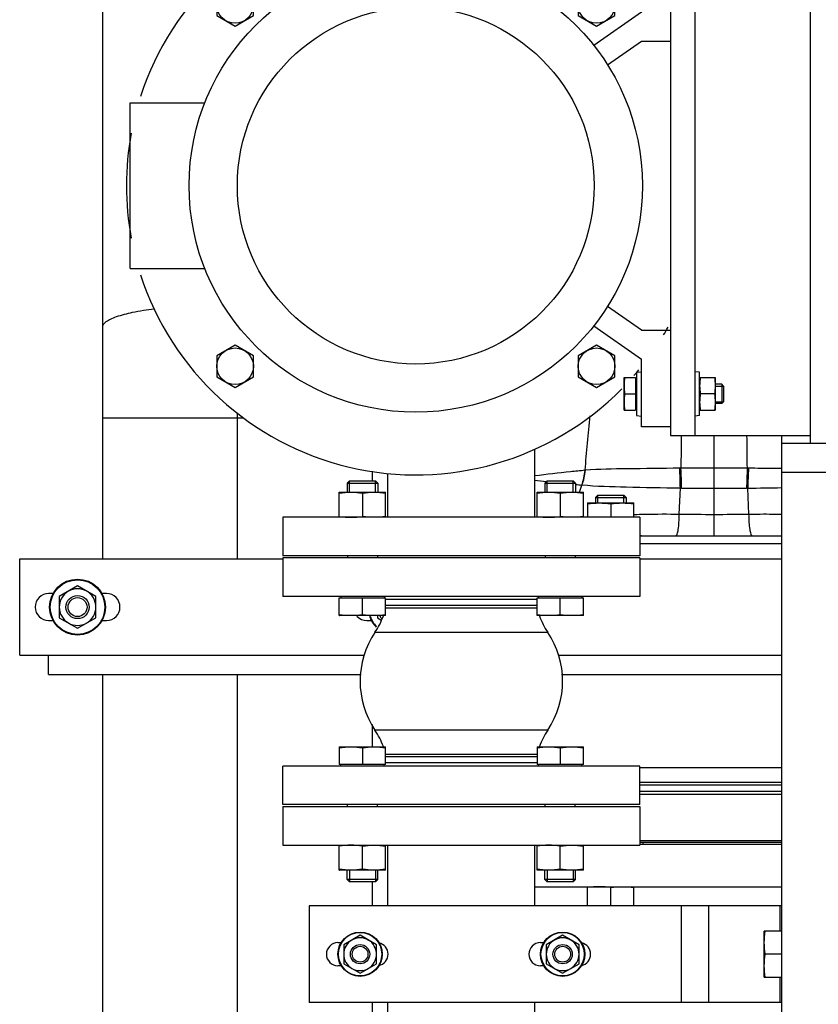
# Model space of a CAD drawing. Header units: millimetres. Extents: x 0 to 1189, y 0 to 841.
# Tile 112 of 182: x 413 to 430, y 551 to 571. Entities that reach past the tile are written whole.
import ezdxf

# ---------------------------------------------------------------- set-up
doc = ezdxf.new("R2010")
doc.units = ezdxf.units.MM
doc.header["$LTSCALE"] = 65.395
doc.linetypes.add('CENTER', pattern=[0.6, 0.375, -0.075, 0.075, -0.075])
for name, color, linetype in [('1707_125001_01_PBL141', 7, 'CONTINUOUS'), ('1907_153200_72_ABL102', 7, 'CONTINUOUS'), ('1907_153200_72_T1_PBL163', 7, 'CONTINUOUS'), ('1907_153200_79_ABL106', 7, 'CONTINUOUS'), ('1907_153200_79_T1_PBL162', 7, 'CONTINUOUS'), ('1907_153700_21_ABL69', 7, 'CONTINUOUS'), ('1907_153700_21_T1_PBL70', 7, 'CONTINUOUS'), ('1907_153700_21_T2_PBL81', 7, 'CONTINUOUS'), ('1907_153701_06_AC_PBL152', 7, 'CONTINUOUS'), ('1917_153701_09_PBL107', 7, 'CONTINUOUS'), ('32007_153200_01_ABL64', 7, 'CONTINUOUS'), ('32007_153200_01_T1_PBL86', 7, 'CONTINUOUS'), ('32007_153701_03_PBL120', 7, 'CONTINUOUS'), ('8M32E_GENSET_GRUNDRAHMEN_ABL59', 7, 'CONTINUOUS'), ('8M32E_GENSET_VERROHRUNG_ABL25', 7, 'CONTINUOUS'), ('D6796-10_PBL185', 7, 'CONTINUOUS'), ('D6796-10_PBL192', 7, 'CONTINUOUS'), ('D6796-10_PBL2148', 7, 'CONTINUOUS'), ('D6796-10_PBL2149', 7, 'CONTINUOUS'), ('D6796-12_PBL2146', 7, 'CONTINUOUS'), ('D6796-12_PBL2152', 7, 'CONTINUOUS'), ('D931_1-M10X130_PBL2150', 7, 'CONTINUOUS'), ('D931_1-M10X130_PBL2151', 7, 'CONTINUOUS'), ('D931_1-M10X45_PBL135', 7, 'CONTINUOUS'), ('D931_1-M12X220_PBL2147', 7, 'CONTINUOUS'), ('D931_1-M16X60_PBL125', 7, 'CONTINUOUS'), ('D931_1-M16X60_PBL127', 7, 'CONTINUOUS'), ('D931_1-M16X60_PBL128', 7, 'CONTINUOUS'), ('D931_1-M16X60_PBL129', 7, 'CONTINUOUS'), ('D931_1-M16X75_PBL130', 7, 'CONTINUOUS'), ('D933-M16X35_PBL134', 7, 'CONTINUOUS'), ('D934-M10_PBL153', 7, 'CONTINUOUS'), ('D934-M10_PBL177', 7, 'CONTINUOUS'), ('D934-M10_PBL198', 7, 'CONTINUOUS'), ('D934-M12_PBL160', 7, 'CONTINUOUS'), ('D934-M12_PBL82', 7, 'CONTINUOUS'), ('D934-M16_PBL150', 7, 'CONTINUOUS'), ('D934-M16_PBL151', 7, 'CONTINUOUS'), ('D934-M16_PBL173', 7, 'CONTINUOUS'), ('D934-M16_PBL174', 7, 'CONTINUOUS'), ('D934-M16_PBL182', 7, 'CONTINUOUS'), ('D934-M16_PBL183', 7, 'CONTINUOUS'), ('ERV_GS200_6_ABL311', 7, 'CONTINUOUS'), ('ERV_GS200_6_T1_PBL313', 7, 'CONTINUOUS'), ('ERV_GS200_6_T2_PBL312', 7, 'CONTINUOUS'), ('ERV_GS65_16_ABL104', 7, 'CONTINUOUS'), ('ERV_GS65_16_T1_PBL105', 7, 'CONTINUOUS'), ('ERV_GS65_16_T1_PBL111', 7, 'CONTINUOUS'), ('ERV_GS65_16_T2_PBL314', 7, 'CONTINUOUS'), ('new_view_2_VBL0', 7, 'CONTINUOUS')]:
    doc.layers.add(name, color=color, linetype=linetype)

# ---------------------------------------------------------------- blocks, each defined once
blk = doc.blocks.new('32007_153200_01_T1_PBL86', base_point=(417.538, 563.881))
at = {"layer": '32007_153200_01_T1_PBL86', "color": 7, "linetype": 'CONTINUOUS'}
for p, q in [((414.744, 559.961), (414.744, 578.441)), ((420.332, 573.627), (420.332, 574.063)), ((420.332, 561.583), (420.332, 561.78)), ((414.744, 549.321), (414.744, 557.561)), ((420.332, 556.063), (420.332, 556.522)), ((420.332, 552.761), (420.332, 553.263)), ((420.332, 550.423), (420.332, 550.761))]:
    blk.add_line(p, q, dxfattribs=at)
at = {"layer": '32007_153200_01_T1_PBL86', "color": 9, "linetype": 'CONTINUOUS'}
for p, q in [((414.744, 577.593), (418.798, 577.593)), ((414.744, 562.888), (417.663, 562.888))]:
    blk.add_line(p, q, dxfattribs=at)
at = {"layer": '32007_153200_01_T1_PBL86', "color": 2, "linetype": 'CENTER'}
for p, q in [((417.538, 559.961), (417.538, 562.976)), ((417.538, 549.321), (417.538, 557.561))]:
    blk.add_line(p, q, dxfattribs=at)
at = {"layer": '32007_153200_01_T1_PBL86', "color": 9, "linetype": 'CONTINUOUS'}
for points, knots in [([(414.744, 575.702), (414.744, 575.752), (414.828, 575.826), (414.955, 575.885), (415.111, 575.939), (415.303, 575.988), (415.628, 576.052), (416.337, 576.143), (417.433, 576.192), (418.343, 576.163), (418.801, 576.124)], [0, 0, 0, 0, 0.035976, 0.06612, 0.105304, 0.15333, 0.209651, 0.343909, 0.668552, 1, 1, 1, 1]), ([(414.744, 564.779), (414.744, 564.822), (414.807, 564.887), (414.91, 564.942), (415.091, 565.014), (415.393, 565.088), (415.657, 565.13), (415.807, 565.15)], [0, 0, 0, 0, 0.109669, 0.197143, 0.309824, 0.609754, 1, 1, 1, 1])]:
    blk.add_open_spline(points, degree=3, knots=knots, dxfattribs=at)
blk = doc.blocks.new('32007_153200_01_ABL64', base_point=(416.758, 563.941))
at = {"layer": '32007_153200_01_T1_PBL86'}
blk.add_blockref('32007_153200_01_T1_PBL86', (417.538, 563.881), dxfattribs=at)
blk = doc.blocks.new('1907_153700_21_T1_PBL70', base_point=(420.918, 558.961))
at = {"layer": '1907_153700_21_T1_PBL70', "color": 7, "linetype": 'CONTINUOUS'}
for p, q in [((413.018, 557.961), (413.018, 559.961)), ((413.018, 559.961), (418.477, 559.961)), ((425.877, 559.961), (428.818, 559.961)), ((413.716, 559.241), (413.618, 559.241)), ((414.818, 559.241), (414.72, 559.241)), ((413.618, 558.681), (413.716, 558.681)), ((414.72, 558.681), (414.818, 558.681)), ((420.218, 558.681), (420.316, 558.681)), ((413.018, 557.961), (413.618, 557.961))]:
    blk.add_line(p, q, dxfattribs=at)
for centre, start, end in [((413.618, 558.961), 90, 270), ((414.818, 558.961), 270, 90), ((420.218, 558.961), 221.6107, 270)]:
    blk.add_arc(centre, 0.28, start, end, dxfattribs=at)
blk = doc.blocks.new('1907_153700_21_T2_PBL81', base_point=(421.218, 557.761))
at = {"layer": '1907_153700_21_T2_PBL81', "color": 7, "linetype": 'CONTINUOUS'}
for p, q in [((413.618, 557.561), (413.618, 557.961)), ((413.618, 557.961), (420.159, 557.961)), ((424.194, 557.961), (428.818, 557.961)), ((413.618, 557.561), (420.097, 557.561)), ((424.256, 557.561), (428.818, 557.561))]:
    blk.add_line(p, q, dxfattribs=at)
blk = doc.blocks.new('1907_153700_21_ABL69', base_point=(420.918, 558.761))
at = {"layer": '1907_153700_21_T1_PBL70'}
blk.add_blockref('1907_153700_21_T1_PBL70', (420.918, 558.961), dxfattribs=at)
at = {"layer": '1907_153700_21_T2_PBL81'}
blk.add_blockref('1907_153700_21_T2_PBL81', (421.218, 557.761), dxfattribs=at)
blk = doc.blocks.new('D934-M12_PBL82', base_point=(414.218, 558.961))
at = {"layer": 'D934-M12_PBL82', "color": 7, "linetype": 'CONTINUOUS'}
for p, q in [((414.218, 559.4), (413.838, 559.18)), ((414.598, 559.18), (414.218, 559.4)), ((413.838, 559.18), (413.838, 558.741)), ((414.598, 558.741), (414.598, 559.18)), ((413.838, 558.741), (414.218, 558.522)), ((414.218, 558.522), (414.598, 558.741))]:
    blk.add_line(p, q, dxfattribs=at)
for points in [[(414.028, 559.29), (413.972, 559.257), (413.874, 559.159), (413.838, 559.026), (413.838, 558.961)], [(414.408, 559.29), (414.351, 559.323), (414.218, 559.358), (414.085, 559.323), (414.028, 559.29)], [(414.598, 558.961), (414.598, 559.026), (414.562, 559.159), (414.465, 559.257), (414.408, 559.29)], [(413.838, 558.961), (413.838, 558.895), (413.874, 558.762), (413.972, 558.664), (414.028, 558.632)], [(414.408, 558.632), (414.465, 558.664), (414.562, 558.762), (414.598, 558.895), (414.598, 558.961)], [(414.028, 558.632), (414.085, 558.599), (414.218, 558.563), (414.351, 558.599), (414.408, 558.632)]]:
    blk.add_open_spline(points, degree=3, dxfattribs=at)
blk = doc.blocks.new('PUMPENAGGRR45_125_160_FL-Z-DB50_PBL91', base_point=(421.232, 567.203))
at = {"layer": 'PUMPENAGGRR45_125_160_FL-Z-DB50_PBL91', "color": 7, "linetype": 'CONTINUOUS'}
for p, q in [((425.912, 572.703), (425.912, 571.303)), ((426.512, 572.703), (425.912, 572.703)), ((417.485, 571.89), (417.105, 571.67)), ((417.865, 571.67), (417.485, 571.89)), ((424.98, 571.89), (424.6, 571.67)), ((425.36, 571.67), (424.98, 571.89)), ((417.105, 571.67), (417.105, 571.232)), ((417.865, 571.232), (417.865, 571.67)), ((424.6, 571.67), (424.6, 571.232)), ((425.36, 571.232), (425.36, 571.67)), ((425.912, 571.303), (424.924, 570.612)), ((417.105, 571.232), (417.485, 571.012)), ((417.485, 571.012), (417.865, 571.232)), ((424.6, 571.232), (424.98, 571.012)), ((424.98, 571.012), (425.36, 571.232)), ((425.208, 570.21), (425.912, 570.703)), ((425.912, 570.703), (426.512, 570.703)), ((415.312, 565.983), (415.312, 569.423)), ((415.312, 569.423), (416.858, 569.423)), ((415.312, 565.983), (416.858, 565.983)), ((425.912, 564.703), (425.208, 565.197)), ((424.924, 564.795), (425.912, 564.103)), ((425.912, 564.703), (426.512, 564.703)), ((417.485, 564.394), (417.105, 564.175)), ((417.865, 564.175), (417.485, 564.394)), ((424.98, 564.394), (424.6, 564.175)), ((425.36, 564.175), (424.98, 564.394)), ((417.105, 564.175), (417.105, 563.736)), ((417.865, 563.736), (417.865, 564.175)), ((424.6, 564.175), (424.6, 563.736)), ((425.36, 563.736), (425.36, 564.175)), ((425.912, 562.703), (425.912, 564.103)), ((417.105, 563.736), (417.485, 563.517)), ((417.485, 563.517), (417.865, 563.736)), ((424.6, 563.736), (424.98, 563.517)), ((424.98, 563.517), (425.36, 563.736)), ((426.512, 562.703), (425.912, 562.703))]:
    blk.add_line(p, q, dxfattribs=at)
for centre, radius in [((421.232, 567.703), 4.7), ((417.485, 571.451), 0.38), ((424.98, 571.451), 0.38), ((421.232, 567.703), 3.7), ((417.485, 563.956), 0.38), ((424.98, 563.956), 0.38)]:
    blk.add_circle(centre, radius, dxfattribs=at)
for start, end in [(44.6083, 162.0522), (39.576, 41.0653), (169.5565, 190.4429), (197.9475, 315.3919), (328.9162, 330.6882), (318.9349, 320.4243)]:
    blk.add_arc((421.232, 567.703), 6, start, end, dxfattribs=at)
blk = doc.blocks.new('EN1092-1-01A-DN65_PN16-77_5_PBL103', base_point=(422.177, 560.423))
at = {"layer": 'EN1092-1-01A-DN65_PN16-77_5_PBL103', "color": 7, "linetype": 'CONTINUOUS'}
for p, q in [((418.477, 560.823), (418.477, 560.023)), ((425.877, 560.823), (418.477, 560.823)), ((425.877, 560.823), (425.877, 560.023)), ((425.877, 560.023), (418.477, 560.023))]:
    blk.add_line(p, q, dxfattribs=at)
blk = doc.blocks.new('1907_153200_72_T1_PBL163', base_point=(422.177, 561.531))
at = {"layer": '1907_153200_72_T1_PBL163', "color": 7, "linetype": 'CONTINUOUS'}
for p, q in [((423.699, 560.823), (423.699, 562.239)), ((420.655, 560.823), (420.655, 561.735))]:
    blk.add_line(p, q, dxfattribs=at)
blk = doc.blocks.new('1907_153200_72_ABL102', base_point=(422.177, 561.131))
at = {"layer": '1907_153200_72_T1_PBL163'}
blk.add_blockref('1907_153200_72_T1_PBL163', (422.177, 561.531), dxfattribs=at)
at = {"layer": 'EN1092-1-01A-DN65_PN16-77_5_PBL103'}
blk.add_blockref('EN1092-1-01A-DN65_PN16-77_5_PBL103', (422.177, 560.423), dxfattribs=at)
blk = doc.blocks.new('ERV_GS65_16_T1_PBL105', base_point=(422.177, 559.463))
at = {"layer": 'ERV_GS65_16_T1_PBL105', "color": 7, "linetype": 'CONTINUOUS'}
for p, q in [((418.477, 559.983), (418.477, 559.183)), ((425.877, 559.983), (418.477, 559.983)), ((425.877, 559.983), (425.877, 559.183)), ((425.877, 559.183), (418.477, 559.183)), ((420.606, 558.943), (423.747, 558.943))]:
    blk.add_line(p, q, dxfattribs=at)
at = {"layer": 'ERV_GS65_16_T1_PBL105', "color": 9, "linetype": 'CONTINUOUS'}
for p, q in [((423.747, 559.119), (420.606, 559.119)), ((423.747, 558.991), (420.606, 558.991))]:
    blk.add_line(p, q, dxfattribs=at)
blk = doc.blocks.new('ERV_GS65_16_T1_PBL111', base_point=(422.177, 555.383))
at = {"layer": 'ERV_GS65_16_T1_PBL111', "color": 7, "linetype": 'CONTINUOUS'}
for p, q in [((423.747, 555.903), (420.606, 555.903)), ((418.477, 554.863), (418.477, 555.663)), ((425.877, 555.663), (418.477, 555.663)), ((425.877, 554.863), (425.877, 555.663)), ((425.877, 554.863), (418.477, 554.863))]:
    blk.add_line(p, q, dxfattribs=at)
at = {"layer": 'ERV_GS65_16_T1_PBL111', "color": 9, "linetype": 'CONTINUOUS'}
for p, q in [((423.747, 555.855), (420.606, 555.855)), ((423.747, 555.727), (420.606, 555.727))]:
    blk.add_line(p, q, dxfattribs=at)
blk = doc.blocks.new('ERV_GS65_16_T2_PBL314', base_point=(422.177, 557.191))
at = {"layer": 'ERV_GS65_16_T2_PBL314', "color": 9, "linetype": 'CONTINUOUS'}
for p, q in [((423.968, 558.437), (420.386, 558.437)), ((423.968, 556.409), (420.386, 556.409))]:
    blk.add_line(p, q, dxfattribs=at)
at = {"layer": 'ERV_GS65_16_T2_PBL314', "color": 7, "linetype": 'CONTINUOUS'}
for centre, radius, start, end in [((419.057, 559.329), 1.6, 326.1408, 339.9055), ((425.297, 559.329), 1.6, 200.0945, 213.8592), ((421.897, 557.423), 1.82, 146.1408, 213.8592), ((422.457, 557.423), 1.82, 326.1408, 33.8592), ((419.057, 555.518), 1.6, 20.0945, 33.8592), ((425.297, 555.518), 1.6, 146.1408, 159.9055)]:
    blk.add_arc(centre, radius, start, end, dxfattribs=at)
blk = doc.blocks.new('ERV_GS65_16_ABL104', base_point=(422.177, 557.423))
at = {"layer": 'ERV_GS65_16_T1_PBL105'}
blk.add_blockref('ERV_GS65_16_T1_PBL105', (422.177, 559.463), dxfattribs=at)
at = {"layer": 'ERV_GS65_16_T1_PBL111'}
blk.add_blockref('ERV_GS65_16_T1_PBL111', (422.177, 555.383), dxfattribs=at)
at = {"layer": 'ERV_GS65_16_T2_PBL314'}
blk.add_blockref('ERV_GS65_16_T2_PBL314', (422.177, 557.191), dxfattribs=at)
blk = doc.blocks.new('1917_153701_09_PBL107', base_point=(422.177, 554.423))
at = {"layer": '1917_153701_09_PBL107', "color": 7, "linetype": 'CONTINUOUS'}
for p, q in [((418.477, 554.823), (418.477, 554.023)), ((418.477, 554.823), (425.877, 554.823)), ((425.877, 554.823), (425.877, 554.023)), ((418.477, 554.023), (425.877, 554.023))]:
    blk.add_line(p, q, dxfattribs=at)
blk = doc.blocks.new('EN1092-1-01A-DN65_PN16-77_5_PBL110', base_point=(422.177, 549.223))
at = {"layer": 'EN1092-1-01A-DN65_PN16-77_5_PBL110', "color": 7, "linetype": 'CONTINUOUS'}
for p, q in [((418.477, 548.823), (418.477, 549.623)), ((418.477, 549.623), (425.877, 549.623)), ((425.877, 548.823), (425.877, 549.623)), ((418.477, 548.823), (425.877, 548.823))]:
    blk.add_line(p, q, dxfattribs=at)
blk = doc.blocks.new('1907_153200_79_T1_PBL162', base_point=(422.177, 551.823))
at = {"layer": '1907_153200_79_T1_PBL162', "color": 7, "linetype": 'CONTINUOUS'}
for p, q in [((420.655, 552.761), (420.655, 554.023)), ((423.699, 552.761), (423.699, 554.023)), ((420.655, 549.623), (420.655, 550.761)), ((423.699, 549.623), (423.699, 550.761))]:
    blk.add_line(p, q, dxfattribs=at)
blk = doc.blocks.new('1907_153200_79_ABL106', base_point=(422.177, 551.823))
at = {"layer": '1907_153200_79_T1_PBL162'}
blk.add_blockref('1907_153200_79_T1_PBL162', (422.177, 551.823), dxfattribs=at)
at = {"layer": '1917_153701_09_PBL107'}
blk.add_blockref('1917_153701_09_PBL107', (422.177, 554.423), dxfattribs=at)
at = {"layer": 'EN1092-1-01A-DN65_PN16-77_5_PBL110'}
blk.add_blockref('EN1092-1-01A-DN65_PN16-77_5_PBL110', (422.177, 549.223), dxfattribs=at)
blk = doc.blocks.new('32007_153701_03_PBL120', base_point=(423.918, 551.761))
at = {"layer": '32007_153701_03_PBL120', "color": 7, "linetype": 'CONTINUOUS'}
for p, q in [((419.018, 552.761), (419.018, 550.761)), ((428.818, 552.761), (419.018, 552.761)), ((419.618, 552.001), (419.688, 552.001)), ((423.818, 552.001), (423.888, 552.001)), ((419.688, 551.521), (419.618, 551.521)), ((423.888, 551.521), (423.818, 551.521)), ((428.818, 550.761), (419.018, 550.761))]:
    blk.add_line(p, q, dxfattribs=at)
at = {"layer": '32007_153701_03_PBL120', "color": 9, "linetype": 'CONTINUOUS'}
for p, q in [((426.738, 552.761), (426.738, 550.761)), ((427.304, 552.761), (427.304, 550.761)), ((428.784, 552.761), (428.784, 552.241)), ((428.784, 551.281), (428.784, 550.761))]:
    blk.add_line(p, q, dxfattribs=at)
at = {"layer": '32007_153701_03_PBL120', "color": 7, "linetype": 'CONTINUOUS'}
for centre, start, end in [((419.618, 551.761), 90, 270), ((420.418, 551.761), 281.9431, 78.0986), ((423.818, 551.761), 90, 270), ((424.618, 551.761), 281.9431, 78.0986)]:
    blk.add_arc(centre, 0.24, start, end, dxfattribs=at)
blk = doc.blocks.new('D931_1-M16X60_PBL125', base_point=(420.126, 554.663))
at = {"layer": 'D931_1-M16X60_PBL125', "color": 7, "linetype": 'CONTINUOUS'}
for p, q in [((419.646, 556.063), (419.646, 555.695)), ((419.646, 556.063), (419.647, 556.063)), ((419.647, 556.063), (420.606, 556.063)), ((420.126, 556.043), (420.126, 555.695)), ((420.606, 555.695), (420.606, 556.063)), ((420.606, 556.063), (420.606, 556.063)), ((420.606, 555.695), (419.646, 555.695)), ((419.676, 555.663), (419.676, 555.695)), ((420.576, 555.663), (420.576, 555.695)), ((419.814, 554.823), (419.814, 554.863)), ((420.438, 554.823), (420.438, 554.863)), ((419.806, 553.312), (419.806, 553.503)), ((420.446, 553.312), (420.446, 553.503)), ((419.855, 553.263), (419.806, 553.312)), ((420.446, 553.312), (419.806, 553.312)), ((420.397, 553.263), (420.446, 553.312)), ((420.397, 553.263), (419.855, 553.263))]:
    blk.add_line(p, q, dxfattribs=at)
at = {"layer": 'D931_1-M16X60_PBL125', "color": 2, "linetype": 'CONTINUOUS'}
for p, q in [((419.855, 553.503), (419.855, 553.263)), ((420.397, 553.503), (420.397, 553.263))]:
    blk.add_line(p, q, dxfattribs=at)
at = {"layer": 'D931_1-M16X60_PBL125', "color": 7, "linetype": 'CONTINUOUS'}
for points in [[(419.646, 556.043), (419.726, 556.056), (419.886, 556.071), (420.047, 556.056), (420.126, 556.043)], [(420.126, 556.043), (420.206, 556.056), (420.366, 556.071), (420.527, 556.056), (420.606, 556.043)]]:
    blk.add_open_spline(points, degree=3, dxfattribs=at)
blk = doc.blocks.new('D931_1-M16X60_PBL127', base_point=(424.227, 554.663))
at = {"layer": 'D931_1-M16X60_PBL127', "color": 7, "linetype": 'CONTINUOUS'}
for p, q in [((423.747, 556.063), (423.747, 555.695)), ((423.747, 556.063), (423.748, 556.063)), ((423.748, 556.063), (424.707, 556.063)), ((424.227, 556.043), (424.227, 555.695)), ((424.707, 555.695), (424.707, 556.063)), ((424.707, 556.063), (424.707, 556.063)), ((424.707, 555.695), (423.747, 555.695)), ((423.777, 555.663), (423.777, 555.695)), ((424.677, 555.663), (424.677, 555.695)), ((423.915, 554.823), (423.915, 554.863)), ((424.539, 554.823), (424.539, 554.863)), ((423.907, 553.312), (423.907, 553.503)), ((424.547, 553.312), (424.547, 553.503)), ((423.957, 553.263), (423.907, 553.312)), ((424.547, 553.312), (423.907, 553.312)), ((424.498, 553.263), (424.547, 553.312)), ((424.498, 553.263), (423.957, 553.263))]:
    blk.add_line(p, q, dxfattribs=at)
at = {"layer": 'D931_1-M16X60_PBL127', "color": 2, "linetype": 'CONTINUOUS'}
for p, q in [((423.957, 553.503), (423.957, 553.263)), ((424.498, 553.503), (424.498, 553.263))]:
    blk.add_line(p, q, dxfattribs=at)
at = {"layer": 'D931_1-M16X60_PBL127', "color": 7, "linetype": 'CONTINUOUS'}
for points in [[(423.747, 556.043), (423.827, 556.056), (423.987, 556.071), (424.148, 556.056), (424.227, 556.043)], [(424.227, 556.043), (424.307, 556.056), (424.467, 556.071), (424.628, 556.056), (424.707, 556.043)]]:
    blk.add_open_spline(points, degree=3, dxfattribs=at)
blk = doc.blocks.new('D931_1-M16X60_PBL128', base_point=(420.126, 560.183))
at = {"layer": 'D931_1-M16X60_PBL128', "color": 7, "linetype": 'CONTINUOUS'}
for p, q in [((419.855, 561.583), (419.806, 561.534)), ((419.806, 561.534), (419.806, 561.343)), ((419.806, 561.534), (420.446, 561.534)), ((419.855, 561.583), (420.397, 561.583)), ((420.397, 561.583), (420.446, 561.534)), ((420.446, 561.534), (420.446, 561.343)), ((419.814, 560.023), (419.814, 559.983)), ((420.438, 560.023), (420.438, 559.983)), ((419.646, 558.784), (419.646, 559.151)), ((419.646, 559.151), (420.606, 559.151)), ((419.676, 559.183), (419.676, 559.151)), ((420.126, 558.803), (420.126, 559.151)), ((420.576, 559.183), (420.576, 559.151)), ((420.606, 558.784), (420.606, 559.151)), ((419.646, 558.784), (419.647, 558.783)), ((420.606, 558.783), (419.647, 558.783)), ((420.606, 558.784), (420.606, 558.783))]:
    blk.add_line(p, q, dxfattribs=at)
at = {"layer": 'D931_1-M16X60_PBL128', "color": 2, "linetype": 'CONTINUOUS'}
for p, q in [((419.855, 561.343), (419.855, 561.583)), ((420.397, 561.343), (420.397, 561.583))]:
    blk.add_line(p, q, dxfattribs=at)
at = {"layer": 'D931_1-M16X60_PBL128', "color": 7, "linetype": 'CONTINUOUS'}
for points in [[(420.126, 558.803), (420.047, 558.791), (419.886, 558.776), (419.726, 558.791), (419.646, 558.803)], [(420.606, 558.803), (420.527, 558.791), (420.366, 558.776), (420.206, 558.791), (420.126, 558.803)]]:
    blk.add_open_spline(points, degree=3, dxfattribs=at)
blk = doc.blocks.new('D931_1-M16X60_PBL129', base_point=(424.227, 560.183))
at = {"layer": 'D931_1-M16X60_PBL129', "color": 7, "linetype": 'CONTINUOUS'}
for p, q in [((423.957, 561.583), (423.907, 561.534)), ((423.907, 561.534), (423.907, 561.343)), ((423.907, 561.534), (424.547, 561.534)), ((423.957, 561.583), (424.498, 561.583)), ((424.498, 561.583), (424.547, 561.534)), ((424.547, 561.534), (424.547, 561.343)), ((423.915, 560.023), (423.915, 559.983)), ((424.539, 560.023), (424.539, 559.983)), ((423.747, 558.784), (423.747, 559.151)), ((423.747, 559.151), (424.707, 559.151)), ((423.777, 559.183), (423.777, 559.151)), ((424.227, 558.803), (424.227, 559.151)), ((424.677, 559.183), (424.677, 559.151)), ((424.707, 558.784), (424.707, 559.151)), ((423.747, 558.784), (423.748, 558.783)), ((424.707, 558.783), (423.748, 558.783)), ((424.707, 558.784), (424.707, 558.783))]:
    blk.add_line(p, q, dxfattribs=at)
at = {"layer": 'D931_1-M16X60_PBL129', "color": 2, "linetype": 'CONTINUOUS'}
for p, q in [((423.957, 561.343), (423.957, 561.583)), ((424.498, 561.343), (424.498, 561.583))]:
    blk.add_line(p, q, dxfattribs=at)
at = {"layer": 'D931_1-M16X60_PBL129', "color": 7, "linetype": 'CONTINUOUS'}
for points in [[(424.227, 558.803), (424.148, 558.791), (423.987, 558.776), (423.827, 558.791), (423.747, 558.803)], [(424.707, 558.803), (424.628, 558.791), (424.467, 558.776), (424.307, 558.791), (424.227, 558.803)]]:
    blk.add_open_spline(points, degree=3, dxfattribs=at)
blk = doc.blocks.new('D931_1-M16X75_PBL130', base_point=(425.275, 561.201))
at = {"layer": 'D931_1-M16X75_PBL130', "color": 7, "linetype": 'CONTINUOUS'}
for p, q in [((425.004, 561.281), (424.955, 561.232)), ((425.004, 561.281), (425.546, 561.281)), ((425.546, 561.281), (425.595, 561.232)), ((424.955, 561.232), (424.955, 561.121)), ((424.955, 561.232), (425.595, 561.232)), ((425.595, 561.232), (425.595, 561.121))]:
    blk.add_line(p, q, dxfattribs=at)
at = {"layer": 'D931_1-M16X75_PBL130', "color": 2, "linetype": 'CONTINUOUS'}
for p, q in [((425.004, 561.121), (425.004, 561.281)), ((425.546, 561.121), (425.546, 561.281))]:
    blk.add_line(p, q, dxfattribs=at)
blk = doc.blocks.new('D933-M16X35_PBL134', base_point=(428.638, 551.761))
at = {"layer": 'D933-M16X35_PBL134', "color": 7, "linetype": 'CONTINUOUS'}
for p, q in [((428.458, 552.241), (428.458, 552.24)), ((428.818, 552.241), (428.458, 552.241)), ((428.458, 551.281), (428.458, 552.24)), ((428.818, 551.761), (428.478, 551.761)), ((428.458, 551.281), (428.458, 551.281)), ((428.458, 551.281), (428.818, 551.281))]:
    blk.add_line(p, q, dxfattribs=at)
for points in [[(428.478, 551.761), (428.466, 551.84), (428.451, 552.001), (428.466, 552.161), (428.478, 552.241)], [(428.478, 551.281), (428.466, 551.36), (428.451, 551.521), (428.466, 551.681), (428.478, 551.761)]]:
    blk.add_open_spline(points, degree=3, knots=[0, 0, 0, 0, 0.5, 1, 1, 1, 1], dxfattribs=at)
blk = doc.blocks.new('D931_1-M10X45_PBL135', base_point=(426.584, 563.383))
at = {"layer": 'D931_1-M10X45_PBL135', "color": 7, "linetype": 'CONTINUOUS'}
for p, q in [((425.556, 563.044), (425.556, 563.723)), ((425.556, 563.723), (425.556, 563.723)), ((425.556, 563.723), (425.788, 563.723)), ((425.788, 563.723), (425.788, 563.043)), ((425.812, 563.695), (425.788, 563.695)), ((427.575, 563.583), (427.438, 563.583)), ((427.575, 563.583), (427.575, 563.183)), ((427.612, 563.547), (427.575, 563.583)), ((427.612, 563.547), (427.612, 563.22)), ((425.57, 563.383), (425.788, 563.383)), ((427.575, 563.183), (427.438, 563.183)), ((427.612, 563.22), (427.575, 563.183)), ((425.556, 563.043), (425.556, 563.044)), ((425.556, 563.043), (425.788, 563.043)), ((425.812, 563.071), (425.788, 563.071))]:
    blk.add_line(p, q, dxfattribs=at)
at = {"layer": 'D931_1-M10X45_PBL135', "color": 2, "linetype": 'CONTINUOUS'}
for p, q in [((427.438, 563.547), (427.612, 563.547)), ((427.438, 563.22), (427.612, 563.22))]:
    blk.add_line(p, q, dxfattribs=at)
at = {"layer": 'D931_1-M10X45_PBL135', "color": 7, "linetype": 'CONTINUOUS'}
for points in [[(425.57, 563.383), (425.562, 563.44), (425.551, 563.553), (425.562, 563.667), (425.57, 563.723)], [(425.57, 563.043), (425.562, 563.1), (425.551, 563.213), (425.562, 563.327), (425.57, 563.383)]]:
    blk.add_open_spline(points, degree=3, dxfattribs=at)
blk = doc.blocks.new('1707_125001_01_PBL141', base_point=(426.258, 561.604))
at = {"layer": '1707_125001_01_PBL141', "color": 9, "linetype": 'CONTINUOUS'}
for p, q in [((427.418, 560.441), (427.418, 562.521)), ((424.747, 561.798), (424.744, 561.798)), ((426.729, 561.841), (426.705, 561.841)), ((428.131, 561.841), (428.107, 561.841)), ((424.626, 561.343), (424.678, 561.49)), ((424.678, 561.49), (424.674, 561.49)), ((426.695, 560.89), (426.718, 561.428)), ((426.744, 561.428), (426.718, 561.428)), ((428.118, 561.428), (428.092, 561.428)), ((428.141, 560.89), (428.118, 561.428)), ((425.877, 560.281), (428.818, 560.281))]:
    blk.add_line(p, q, dxfattribs=at)
at = {"layer": '1707_125001_01_PBL141', "color": 7, "linetype": 'CONTINUOUS'}
blk.add_line((425.877, 560.441), (428.818, 560.441), dxfattribs=at)
at = {"layer": '1707_125001_01_PBL141', "color": 9, "linetype": 'CONTINUOUS'}
for centre, radius, start, end in [((519.336, 561.04), 92.61, 179.08398, 179.50449), ((335.586, 561.042), 92.525, 0.49513, 0.91602), ((423.46, 561.927), 1.29, 340.2156, 354.261), ((423.462, 561.925), 1.292, 340.3412, 354.3955), ((418.766, 561.383), 7.952, 0.3263, 3.304), ((427.432, 465.58), 96.263, 90.00848, 90.41853), ((418.397, 561.33), 8.348, 0.6732, 3.5139), ((427.404, 465.733), 96.111, 89.5811, 89.9918), ((436.439, 561.329), 8.348, 176.4854, 179.3262), ((436.07, 561.383), 7.952, 176.696, 179.6738), ((435.313, 663.194), 102.261, 263.47753, 263.61454), ((428.563, 601.382), 40.08, 264.2494, 264.4319), ((427.42, 661.292), 99.867, 269.6123, 269.99889), ((427.416, 661.395), 99.97, 270.00134, 270.38752), ((427.101, 653.466), 92.043, 270.63282, 271.06879), ((427.465, 612.926), 52.042, 269.1528, 269.9487), ((427.372, 612.92), 52.036, 270.0512, 270.8472)]:
    blk.add_arc(centre, radius, start, end, dxfattribs=at)
blk.add_open_spline([(424.744, 561.798), (424.774, 562.175), (424.807, 562.552), (424.851, 562.928)], degree=3, dxfattribs=at)
for points, knots in [([(424.744, 561.798), (424.642, 561.788), (424.294, 561.752), (423.946, 561.711), (423.699, 561.683)], [0, 0, 0, 0, 0.290473, 1, 1, 1, 1]), ([(426.705, 561.841), (426.34, 561.838), (425.688, 561.828), (425.034, 561.824), (424.747, 561.798)], [0, 0, 0, 0, 0.559123, 1, 1, 1, 1]), ([(428.818, 561.833), (428.762, 561.834), (428.533, 561.836), (428.304, 561.839), (428.131, 561.841)], [0, 0, 0, 0, 0.243839, 1, 1, 1, 1]), ([(426.718, 561.428), (426.344, 561.431), (425.664, 561.444), (424.982, 561.461), (424.678, 561.49)], [0, 0, 0, 0, 0.550671, 1, 1, 1, 1]), ([(425.755, 560.883), (425.831, 560.885), (426.145, 560.893), (426.458, 560.893), (426.695, 560.89)], [0, 0, 0, 0, 0.243599, 1, 1, 1, 1]), ([(426.629, 560.441), (426.634, 560.441), (426.646, 560.453), (426.661, 560.496), (426.679, 560.586), (426.691, 560.725), (426.695, 560.832), (426.695, 560.89)], [0, 0, 0, 0, 0.032728, 0.093153, 0.306501, 0.62282, 1, 1, 1, 1]), ([(428.141, 560.89), (428.198, 560.89), (428.424, 560.893), (428.65, 560.892), (428.819, 560.889)], [0, 0, 0, 0, 0.25343, 1, 1, 1, 1]), ([(428.208, 560.441), (428.203, 560.441), (428.191, 560.453), (428.175, 560.496), (428.158, 560.586), (428.145, 560.725), (428.142, 560.832), (428.141, 560.89)], [0, 0, 0, 0, 0.032729, 0.093154, 0.306502, 0.622821, 1, 1, 1, 1])]:
    blk.add_open_spline(points, degree=3, knots=knots, dxfattribs=at)
at = {"layer": '1707_125001_01_PBL141', "color": 7, "linetype": 'CONTINUOUS'}
blk.add_open_spline([(425.878, 560.453), (425.883, 560.451), (425.896, 560.446), (425.909, 560.441), (425.919, 560.441)], degree=3, knots=[0, 0, 0, 0, 0.3152, 1, 1, 1, 1], dxfattribs=at)
blk = doc.blocks.new('D934-M16_PBL150', base_point=(420.126, 553.763))
at = {"layer": 'D934-M16_PBL150', "color": 7, "linetype": 'CONTINUOUS'}
for p, q in [((419.646, 553.504), (419.646, 554.023)), ((420.126, 553.523), (420.126, 554.003)), ((420.606, 553.504), (420.606, 554.023)), ((419.646, 553.504), (419.647, 553.503)), ((420.606, 553.503), (419.647, 553.503)), ((420.606, 553.504), (420.606, 553.503))]:
    blk.add_line(p, q, dxfattribs=at)
for points in [[(420.126, 554.003), (420.047, 554.016), (419.886, 554.031), (419.726, 554.016), (419.646, 554.003)], [(420.126, 554.003), (420.206, 554.016), (420.366, 554.031), (420.527, 554.016), (420.606, 554.003)], [(420.126, 553.523), (420.047, 553.511), (419.886, 553.496), (419.726, 553.511), (419.646, 553.523)], [(420.606, 553.523), (420.527, 553.511), (420.366, 553.496), (420.206, 553.511), (420.126, 553.523)]]:
    blk.add_open_spline(points, degree=3, dxfattribs=at)
blk = doc.blocks.new('D934-M16_PBL151', base_point=(420.126, 561.083))
at = {"layer": 'D934-M16_PBL151', "color": 7, "linetype": 'CONTINUOUS'}
for p, q in [((419.646, 560.824), (419.646, 561.343)), ((419.646, 561.343), (419.647, 561.343)), ((419.647, 561.343), (420.606, 561.343)), ((420.126, 561.323), (420.126, 560.843)), ((420.606, 560.824), (420.606, 561.343)), ((420.606, 561.343), (420.606, 561.343))]:
    blk.add_line(p, q, dxfattribs=at)
for points in [[(419.646, 561.323), (419.726, 561.336), (419.886, 561.351), (420.047, 561.336), (420.126, 561.323)], [(420.126, 561.323), (420.206, 561.336), (420.366, 561.351), (420.527, 561.336), (420.606, 561.323)], [(419.646, 560.843), (419.726, 560.831), (419.886, 560.816), (420.047, 560.831), (420.126, 560.843)], [(420.606, 560.843), (420.527, 560.831), (420.366, 560.816), (420.206, 560.831), (420.126, 560.843)]]:
    blk.add_open_spline(points, degree=3, dxfattribs=at)
blk = doc.blocks.new('1907_153701_06_AC_PBL152', base_point=(419.677, 551.531))
at = {"layer": '1907_153701_06_AC_PBL152', "color": 7, "linetype": 'CONTINUOUS'}
blk.add_line((419.677, 551.542), (419.677, 551.521), dxfattribs=at)
blk = doc.blocks.new('D934-M10_PBL153', base_point=(420.077, 551.761))
at = {"layer": 'D934-M10_PBL153', "color": 7, "linetype": 'CONTINUOUS'}
for p, q in [((420.077, 552.153), (419.737, 551.957)), ((420.417, 551.957), (420.077, 552.153)), ((419.737, 551.957), (419.737, 551.564)), ((420.417, 551.564), (420.417, 551.957)), ((419.737, 551.564), (420.077, 551.368)), ((420.077, 551.368), (420.417, 551.564))]:
    blk.add_line(p, q, dxfattribs=at)
for points in [[(420.247, 552.055), (420.196, 552.084), (420.077, 552.116), (419.958, 552.084), (419.907, 552.055)], [(419.907, 552.055), (419.856, 552.026), (419.769, 551.938), (419.737, 551.819), (419.737, 551.761)], [(420.417, 551.761), (420.417, 551.819), (420.385, 551.938), (420.298, 552.026), (420.247, 552.055)], [(419.737, 551.761), (419.737, 551.702), (419.769, 551.583), (419.856, 551.496), (419.907, 551.466)], [(420.247, 551.466), (420.298, 551.496), (420.385, 551.583), (420.417, 551.702), (420.417, 551.761)], [(419.907, 551.466), (419.958, 551.437), (420.077, 551.405), (420.196, 551.437), (420.247, 551.466)]]:
    blk.add_open_spline(points, degree=3, dxfattribs=at)
blk = doc.blocks.new('D934-M12_PBL160', base_point=(420.48, 558.742))
at = {"layer": 'D934-M12_PBL160', "color": 7, "linetype": 'CONTINUOUS'}
for p, q in [((420.438, 558.783), (420.438, 558.741)), ((420.438, 558.741), (420.51, 558.7))]:
    blk.add_line(p, q, dxfattribs=at)
blk.add_arc((420.819, 558.961), 0.38, 207.868, 218.5619, dxfattribs=at)
blk = doc.blocks.new('D934-M16_PBL173', base_point=(424.227, 553.763))
at = {"layer": 'D934-M16_PBL173', "color": 7, "linetype": 'CONTINUOUS'}
for p, q in [((423.747, 553.504), (423.747, 554.023)), ((424.227, 553.523), (424.227, 554.003)), ((424.707, 553.504), (424.707, 554.023)), ((423.747, 553.504), (423.748, 553.503)), ((424.707, 553.503), (423.748, 553.503)), ((424.707, 553.504), (424.707, 553.503))]:
    blk.add_line(p, q, dxfattribs=at)
for points in [[(424.227, 554.003), (424.148, 554.016), (423.987, 554.031), (423.827, 554.016), (423.747, 554.003)], [(424.227, 554.003), (424.307, 554.016), (424.467, 554.031), (424.628, 554.016), (424.707, 554.003)], [(424.227, 553.523), (424.148, 553.511), (423.987, 553.496), (423.827, 553.511), (423.747, 553.523)], [(424.707, 553.523), (424.628, 553.511), (424.467, 553.496), (424.307, 553.511), (424.227, 553.523)]]:
    blk.add_open_spline(points, degree=3, dxfattribs=at)
blk = doc.blocks.new('D934-M16_PBL174', base_point=(424.227, 561.083))
at = {"layer": 'D934-M16_PBL174', "color": 7, "linetype": 'CONTINUOUS'}
for p, q in [((423.747, 560.824), (423.747, 561.343)), ((423.747, 561.343), (423.748, 561.343)), ((423.748, 561.343), (424.707, 561.343)), ((424.227, 561.323), (424.227, 560.843)), ((424.707, 560.824), (424.707, 561.343)), ((424.707, 561.343), (424.707, 561.343))]:
    blk.add_line(p, q, dxfattribs=at)
for points in [[(423.747, 561.323), (423.827, 561.336), (423.987, 561.351), (424.148, 561.336), (424.227, 561.323)], [(424.227, 561.323), (424.307, 561.336), (424.467, 561.351), (424.628, 561.336), (424.707, 561.323)], [(423.747, 560.843), (423.827, 560.831), (423.987, 560.816), (424.148, 560.831), (424.227, 560.843)], [(424.707, 560.843), (424.628, 560.831), (424.467, 560.816), (424.307, 560.831), (424.227, 560.843)]]:
    blk.add_open_spline(points, degree=3, dxfattribs=at)
blk = doc.blocks.new('D934-M10_PBL177', base_point=(424.277, 551.761))
at = {"layer": 'D934-M10_PBL177', "color": 7, "linetype": 'CONTINUOUS'}
for p, q in [((424.277, 552.153), (423.937, 551.957)), ((424.617, 551.957), (424.277, 552.153)), ((423.937, 551.957), (423.937, 551.564)), ((424.617, 551.564), (424.617, 551.957)), ((423.937, 551.564), (424.277, 551.368)), ((424.277, 551.368), (424.617, 551.564))]:
    blk.add_line(p, q, dxfattribs=at)
for points in [[(424.447, 552.055), (424.396, 552.084), (424.277, 552.116), (424.158, 552.084), (424.107, 552.055)], [(424.107, 552.055), (424.056, 552.026), (423.969, 551.938), (423.937, 551.819), (423.937, 551.761)], [(424.617, 551.761), (424.617, 551.819), (424.585, 551.938), (424.498, 552.026), (424.447, 552.055)], [(423.937, 551.761), (423.937, 551.702), (423.969, 551.583), (424.056, 551.496), (424.107, 551.466)], [(424.447, 551.466), (424.498, 551.496), (424.585, 551.583), (424.617, 551.702), (424.617, 551.761)], [(424.107, 551.466), (424.158, 551.437), (424.277, 551.405), (424.396, 551.437), (424.447, 551.466)]]:
    blk.add_open_spline(points, degree=3, dxfattribs=at)
blk = doc.blocks.new('D934-M16_PBL182', base_point=(425.275, 560.972))
at = {"layer": 'D934-M16_PBL182', "color": 7, "linetype": 'CONTINUOUS'}
for p, q in [((424.795, 561.121), (424.795, 560.823)), ((424.795, 561.121), (424.796, 561.121)), ((424.796, 561.121), (425.755, 561.121)), ((425.275, 561.101), (425.275, 560.823)), ((425.755, 560.823), (425.755, 561.121)), ((425.755, 561.121), (425.755, 561.121))]:
    blk.add_line(p, q, dxfattribs=at)
for points in [[(424.795, 561.101), (424.875, 561.113), (425.035, 561.128), (425.196, 561.113), (425.275, 561.101)], [(425.275, 561.101), (425.355, 561.113), (425.515, 561.128), (425.676, 561.113), (425.755, 561.101)]]:
    blk.add_open_spline(points, degree=3, dxfattribs=at)
blk = doc.blocks.new('D934-M16_PBL183', base_point=(425.275, 552.961))
at = {"layer": 'D934-M16_PBL183', "color": 7, "linetype": 'CONTINUOUS'}
for p, q in [((424.795, 552.761), (424.795, 553.161)), ((425.275, 552.761), (425.275, 553.141)), ((425.755, 552.761), (425.755, 553.161))]:
    blk.add_line(p, q, dxfattribs=at)
for points in [[(425.275, 553.141), (425.196, 553.153), (425.035, 553.168), (424.875, 553.153), (424.795, 553.141)], [(425.275, 553.141), (425.355, 553.153), (425.515, 553.168), (425.676, 553.153), (425.755, 553.141)]]:
    blk.add_open_spline(points, degree=3, dxfattribs=at)
blk = doc.blocks.new('D6796-10_PBL185', base_point=(425.862, 563.383))
at = {"layer": 'D6796-10_PBL185', "color": 7, "linetype": 'CONTINUOUS'}
for p, q in [((425.812, 563.832), (425.912, 563.843)), ((425.812, 563.832), (425.812, 562.935)), ((425.812, 562.935), (425.912, 562.923))]:
    blk.add_line(p, q, dxfattribs=at)
blk = doc.blocks.new('D6796-10_PBL192', base_point=(427.068, 563.383))
at = {"layer": 'D6796-10_PBL192', "color": 7, "linetype": 'CONTINUOUS'}
for p, q in [((427.118, 563.832), (427.018, 563.843)), ((427.118, 562.935), (427.118, 563.832)), ((427.118, 562.935), (427.018, 562.923))]:
    blk.add_line(p, q, dxfattribs=at)
blk = doc.blocks.new('D934-M10_PBL198', base_point=(427.278, 563.383))
at = {"layer": 'D934-M10_PBL198', "color": 7, "linetype": 'CONTINUOUS'}
for p, q in [((427.118, 563.723), (427.438, 563.723)), ((427.438, 563.723), (427.438, 563.043)), ((427.424, 563.383), (427.132, 563.383)), ((427.118, 563.043), (427.438, 563.043))]:
    blk.add_line(p, q, dxfattribs=at)
for points in [[(427.132, 563.723), (427.124, 563.667), (427.118, 563.61), (427.118, 563.553)], [(427.424, 563.723), (427.433, 563.667), (427.438, 563.61), (427.438, 563.553)], [(427.118, 563.553), (427.118, 563.497), (427.124, 563.44), (427.132, 563.383)], [(427.438, 563.553), (427.438, 563.497), (427.433, 563.44), (427.424, 563.383)], [(427.132, 563.383), (427.124, 563.327), (427.118, 563.27), (427.118, 563.213)], [(427.424, 563.383), (427.433, 563.327), (427.438, 563.27), (427.438, 563.213)], [(427.118, 563.213), (427.118, 563.157), (427.124, 563.1), (427.132, 563.043)], [(427.438, 563.213), (427.438, 563.157), (427.433, 563.1), (427.424, 563.043)]]:
    blk.add_open_spline(points, degree=3, dxfattribs=at)
blk = doc.blocks.new('ERV_GS200_6_T2_PBL312', base_point=(427.348, 554.853))
at = {"layer": 'ERV_GS200_6_T2_PBL312', "color": 9, "linetype": 'CONTINUOUS'}
blk.add_line((428.818, 555.625), (425.877, 555.625), dxfattribs=at)
at = {"layer": 'ERV_GS200_6_T2_PBL312', "color": 7, "linetype": 'CONTINUOUS'}
blk.add_line((428.818, 554.081), (425.877, 554.081), dxfattribs=at)
blk = doc.blocks.new('ERV_GS200_6_T1_PBL313', base_point=(427.348, 554.721))
at = {"layer": 'ERV_GS200_6_T1_PBL313', "color": 7, "linetype": 'CONTINUOUS'}
for p, q in [((428.818, 555.321), (425.877, 555.321)), ((425.877, 555.081), (428.818, 555.081)), ((425.877, 554.121), (428.818, 554.121))]:
    blk.add_line(p, q, dxfattribs=at)
at = {"layer": 'ERV_GS200_6_T1_PBL313', "color": 9, "linetype": 'CONTINUOUS'}
for p, q in [((425.877, 555.273), (428.818, 555.273)), ((425.877, 555.145), (428.818, 555.145))]:
    blk.add_line(p, q, dxfattribs=at)
blk = doc.blocks.new('ERV_GS200_6_ABL311', base_point=(427.348, 554.853))
at = {"layer": 'ERV_GS200_6_T1_PBL313'}
blk.add_blockref('ERV_GS200_6_T1_PBL313', (427.348, 554.721), dxfattribs=at)
at = {"layer": 'ERV_GS200_6_T2_PBL312'}
blk.add_blockref('ERV_GS200_6_T2_PBL312', (427.348, 554.853), dxfattribs=at)
blk = doc.blocks.new('D6796-12_PBL2146', base_point=(414.218, 558.961))
at = {"layer": 'D6796-12_PBL2146', "color": 7, "linetype": 'CONTINUOUS'}
for radius in [0.58, 0.566]:
    blk.add_circle((414.218, 558.961), radius, dxfattribs=at)
blk = doc.blocks.new('D931_1-M12X220_PBL2147', base_point=(414.218, 558.961))
at = {"layer": 'D931_1-M12X220_PBL2147', "color": 7, "linetype": 'CONTINUOUS'}
for radius in [0.24, 0.197]:
    blk.add_circle((414.218, 558.961), radius, dxfattribs=at)
blk = doc.blocks.new('D6796-10_PBL2148', base_point=(424.277, 551.761))
at = {"layer": 'D6796-10_PBL2148', "color": 7, "linetype": 'CONTINUOUS'}
for radius in [0.46, 0.449]:
    blk.add_circle((424.277, 551.761), radius, dxfattribs=at)
blk = doc.blocks.new('D6796-10_PBL2149', base_point=(420.077, 551.761))
at = {"layer": 'D6796-10_PBL2149', "color": 7, "linetype": 'CONTINUOUS'}
for radius in [0.46, 0.449]:
    blk.add_circle((420.077, 551.761), radius, dxfattribs=at)
blk = doc.blocks.new('D931_1-M10X130_PBL2150', base_point=(424.277, 551.761))
at = {"layer": 'D931_1-M10X130_PBL2150', "color": 7, "linetype": 'CONTINUOUS'}
for radius in [0.2, 0.163]:
    blk.add_circle((424.277, 551.761), radius, dxfattribs=at)
blk = doc.blocks.new('D931_1-M10X130_PBL2151', base_point=(420.077, 551.761))
at = {"layer": 'D931_1-M10X130_PBL2151', "color": 7, "linetype": 'CONTINUOUS'}
for radius in [0.2, 0.163]:
    blk.add_circle((420.077, 551.761), radius, dxfattribs=at)
blk = doc.blocks.new('D6796-12_PBL2152', base_point=(420.346, 558.658))
at = {"layer": 'D6796-12_PBL2152', "color": 7, "linetype": 'CONTINUOUS'}
for radius, start, end in [(0.58, 199.2596, 225.749), (0.566, 199.6585, 225.3534)]:
    blk.add_arc((420.818, 558.961), radius, start, end, dxfattribs=at)
blk = doc.blocks.new('8M32E_GENSET_VERROHRUNG_ABL25', base_point=(593.858, 615.821))
at = {"layer": '1707_125001_01_PBL141'}
blk.add_blockref('1707_125001_01_PBL141', (426.258, 561.604), dxfattribs=at)
at = {"layer": '1907_153200_72_ABL102'}
blk.add_blockref('1907_153200_72_ABL102', (422.177, 561.131), dxfattribs=at)
at = {"layer": '1907_153200_79_ABL106'}
blk.add_blockref('1907_153200_79_ABL106', (422.177, 551.823), dxfattribs=at)
at = {"layer": '1907_153700_21_ABL69'}
blk.add_blockref('1907_153700_21_ABL69', (420.918, 558.761), dxfattribs=at)
at = {"layer": '1907_153701_06_AC_PBL152'}
blk.add_blockref('1907_153701_06_AC_PBL152', (419.677, 551.531), dxfattribs=at)
at = {"layer": '32007_153200_01_ABL64'}
blk.add_blockref('32007_153200_01_ABL64', (416.758, 563.941), dxfattribs=at)
at = {"layer": '32007_153701_03_PBL120'}
blk.add_blockref('32007_153701_03_PBL120', (423.918, 551.761), dxfattribs=at)
at = {"layer": 'D6796-10_PBL185'}
blk.add_blockref('D6796-10_PBL185', (425.862, 563.383), dxfattribs=at)
at = {"layer": 'D6796-10_PBL192'}
blk.add_blockref('D6796-10_PBL192', (427.068, 563.383), dxfattribs=at)
at = {"layer": 'D6796-10_PBL2148'}
blk.add_blockref('D6796-10_PBL2148', (424.277, 551.761), dxfattribs=at)
at = {"layer": 'D6796-10_PBL2149'}
blk.add_blockref('D6796-10_PBL2149', (420.077, 551.761), dxfattribs=at)
at = {"layer": 'D6796-12_PBL2146'}
blk.add_blockref('D6796-12_PBL2146', (414.218, 558.961), dxfattribs=at)
at = {"layer": 'D6796-12_PBL2152'}
blk.add_blockref('D6796-12_PBL2152', (420.346, 558.658), dxfattribs=at)
at = {"layer": 'D931_1-M10X130_PBL2150'}
blk.add_blockref('D931_1-M10X130_PBL2150', (424.277, 551.761), dxfattribs=at)
at = {"layer": 'D931_1-M10X130_PBL2151'}
blk.add_blockref('D931_1-M10X130_PBL2151', (420.077, 551.761), dxfattribs=at)
at = {"layer": 'D931_1-M10X45_PBL135'}
blk.add_blockref('D931_1-M10X45_PBL135', (426.584, 563.383), dxfattribs=at)
at = {"layer": 'D931_1-M12X220_PBL2147'}
blk.add_blockref('D931_1-M12X220_PBL2147', (414.218, 558.961), dxfattribs=at)
at = {"layer": 'D931_1-M16X60_PBL125'}
blk.add_blockref('D931_1-M16X60_PBL125', (420.126, 554.663), dxfattribs=at)
at = {"layer": 'D931_1-M16X60_PBL127'}
blk.add_blockref('D931_1-M16X60_PBL127', (424.227, 554.663), dxfattribs=at)
at = {"layer": 'D931_1-M16X60_PBL128'}
blk.add_blockref('D931_1-M16X60_PBL128', (420.126, 560.183), dxfattribs=at)
at = {"layer": 'D931_1-M16X60_PBL129'}
blk.add_blockref('D931_1-M16X60_PBL129', (424.227, 560.183), dxfattribs=at)
at = {"layer": 'D931_1-M16X75_PBL130'}
blk.add_blockref('D931_1-M16X75_PBL130', (425.275, 561.201), dxfattribs=at)
at = {"layer": 'D933-M16X35_PBL134'}
blk.add_blockref('D933-M16X35_PBL134', (428.638, 551.761), dxfattribs=at)
at = {"layer": 'D934-M10_PBL153'}
blk.add_blockref('D934-M10_PBL153', (420.077, 551.761), dxfattribs=at)
at = {"layer": 'D934-M10_PBL177'}
blk.add_blockref('D934-M10_PBL177', (424.277, 551.761), dxfattribs=at)
at = {"layer": 'D934-M10_PBL198'}
blk.add_blockref('D934-M10_PBL198', (427.278, 563.383), dxfattribs=at)
at = {"layer": 'D934-M12_PBL160'}
blk.add_blockref('D934-M12_PBL160', (420.48, 558.742), dxfattribs=at)
at = {"layer": 'D934-M12_PBL82'}
blk.add_blockref('D934-M12_PBL82', (414.218, 558.961), dxfattribs=at)
at = {"layer": 'D934-M16_PBL150'}
blk.add_blockref('D934-M16_PBL150', (420.126, 553.763), dxfattribs=at)
at = {"layer": 'D934-M16_PBL151'}
blk.add_blockref('D934-M16_PBL151', (420.126, 561.083), dxfattribs=at)
at = {"layer": 'D934-M16_PBL173'}
blk.add_blockref('D934-M16_PBL173', (424.227, 553.763), dxfattribs=at)
at = {"layer": 'D934-M16_PBL174'}
blk.add_blockref('D934-M16_PBL174', (424.227, 561.083), dxfattribs=at)
at = {"layer": 'D934-M16_PBL182'}
blk.add_blockref('D934-M16_PBL182', (425.275, 560.972), dxfattribs=at)
at = {"layer": 'D934-M16_PBL183'}
blk.add_blockref('D934-M16_PBL183', (425.275, 552.961), dxfattribs=at)
at = {"layer": 'ERV_GS200_6_ABL311'}
blk.add_blockref('ERV_GS200_6_ABL311', (427.348, 554.853), dxfattribs=at)
at = {"layer": 'ERV_GS65_16_ABL104'}
blk.add_blockref('ERV_GS65_16_ABL104', (422.177, 557.423), dxfattribs=at)
at = {"layer": 'PUMPENAGGRR45_125_160_FL-Z-DB50_PBL91'}
blk.add_blockref('PUMPENAGGRR45_125_160_FL-Z-DB50_PBL91', (421.232, 567.203), dxfattribs=at)
blk = doc.blocks.new('8M32E_GENSET_GRUNDRAHMEN_T1_PBL60', base_point=(600.258, 558.761))
at = {"layer": '8M32E_GENSET_GRUNDRAHMEN_T1_PBL60', "color": 7, "linetype": 'CONTINUOUS'}
for p, q in [((429.418, 562.361), (429.418, 581.561)), ((426.512, 572.921), (426.512, 562.521)), ((427.018, 572.921), (427.018, 562.521)), ((426.512, 562.521), (429.418, 562.521)), ((428.818, 562.521), (428.818, 535.161)), ((428.818, 562.361), (785.418, 562.361)), ((428.818, 561.761), (785.418, 561.761)), ((425.877, 554.041), (428.818, 554.041)), ((425.938, 554.081), (425.938, 554.041)), ((423.699, 553.161), (428.818, 553.161))]:
    blk.add_line(p, q, dxfattribs=at)
blk = doc.blocks.new('8M32E_GENSET_GRUNDRAHMEN_ABL59', base_point=(600.258, 558.761))
at = {"layer": '8M32E_GENSET_GRUNDRAHMEN_T1_PBL60'}
blk.add_blockref('8M32E_GENSET_GRUNDRAHMEN_T1_PBL60', (600.258, 558.761), dxfattribs=at)
blk = doc.blocks.new('NEW_VIEW_2_VBL0', base_point=(574.373, 631.232))
at = {"layer": '8M32E_GENSET_GRUNDRAHMEN_ABL59'}
blk.add_blockref('8M32E_GENSET_GRUNDRAHMEN_ABL59', (600.258, 558.761), dxfattribs=at)
at = {"layer": '8M32E_GENSET_VERROHRUNG_ABL25'}
blk.add_blockref('8M32E_GENSET_VERROHRUNG_ABL25', (593.858, 615.821), dxfattribs=at)

msp = doc.modelspace()

# ---------------------------------------------------------------- block references
at = {"layer": 'new_view_2_VBL0'}
msp.add_blockref('NEW_VIEW_2_VBL0', (574.37274, 631.23233), dxfattribs=at)

doc.saveas('drawing.dxf')
